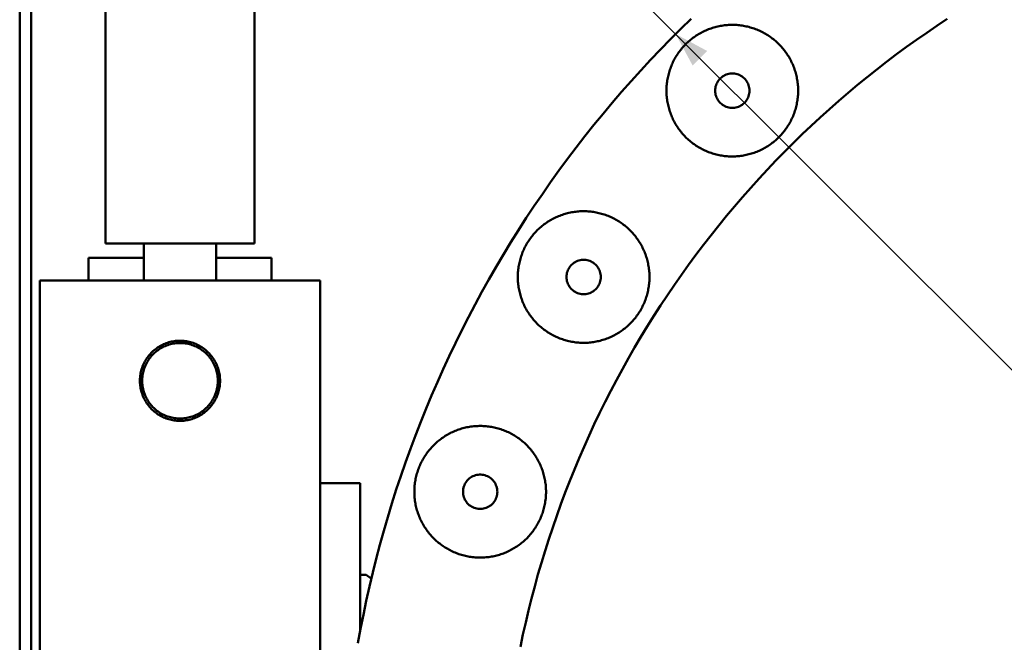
# Model space of a CAD drawing. Header units: millimetres. Extents: x 0 to 841, y 0 to 594.
# Tile 9 of 17: x 203 to 289, y 439 to 493. Entities that reach past the tile are written whole.
import ezdxf

# ---------------------------------------------------------------- set-up
doc = ezdxf.new("R2010")
doc.units = ezdxf.units.MM
doc.layers.add('COTA', color=7, linetype='CONTINUOUS', lineweight=25)
doc.layers.add('VIS', color=7, linetype='CONTINUOUS', lineweight=50)

msp = doc.modelspace()

# ---------------------------------------------------------------- linework, layer by layer
at = {"layer": 'COTA'}
msp.add_line((401.961, 350.263), (243.569, 508.655), dxfattribs=at)
msp.add_solid([(260.539, 491.685), (262.024, 488.927), (263.297, 490.2)], dxfattribs=at)
at = {"layer": 'VIS'}
for points in [[(203.25, 293.974), (203.25, 547.974)], [(204.25, 293.974), (204.25, 547.974)], [(210.75, 473.387), (210.75, 506.887)], [(223.75, 506.887), (223.75, 473.387)], [(261.885, 493.005), (260.985, 492.128), (260.096, 491.239), (259.219, 490.339), (258.353, 489.429), (257.499, 488.507), (256.656, 487.575), (255.825, 486.633), (255.006, 485.68), (254.199, 484.716), (253.404, 483.743), (252.621, 482.76), (251.851, 481.767), (251.093, 480.765), (250.348, 479.753), (249.616, 478.731), (248.897, 477.701), (248.19, 476.662), (247.497, 475.614), (246.817, 474.557), (246.151, 473.492), (245.497, 472.418), (244.858, 471.336), (244.232, 470.247), (243.619, 469.149), (243.021, 468.044), (242.436, 466.932), (241.866, 465.812), (241.309, 464.686), (240.767, 463.552), (240.239, 462.412), (239.726, 461.265), (239.227, 460.111), (238.742, 458.952), (238.272, 457.787), (237.817, 456.615), (237.377, 455.438), (236.951, 454.256), (236.54, 453.068), (236.144, 451.876), (235.764, 450.678), (235.398, 449.476), (235.047, 448.269), (234.712, 447.058), (234.392, 445.843), (234.087, 444.624), (233.797, 443.401), (233.523, 442.175), (233.264, 440.945), (233.021, 439.712), (232.794, 438.476)], [(284.26, 493.001), (283.359, 492.405), (282.465, 491.798), (281.579, 491.179), (280.7, 490.55), (279.83, 489.909), (278.968, 489.257), (278.114, 488.595), (277.269, 487.922), (276.432, 487.238), (275.603, 486.544), (274.784, 485.84), (273.973, 485.125), (273.171, 484.4), (272.379, 483.665), (271.596, 482.921), (270.822, 482.166), (270.058, 481.402), (269.303, 480.628), (268.559, 479.845), (267.824, 479.053), (267.099, 478.251), (266.384, 477.44), (265.68, 476.621), (264.986, 475.793), (264.302, 474.956), (263.629, 474.11), (262.967, 473.256), (262.315, 472.394), (261.675, 471.524), (261.045, 470.645), (260.426, 469.759), (259.819, 468.865), (259.223, 467.964), (258.638, 467.055), (258.064, 466.139), (257.503, 465.216), (256.953, 464.286), (256.414, 463.349), (255.888, 462.405), (255.373, 461.455), (254.87, 460.498), (254.38, 459.535), (253.901, 458.566), (253.435, 457.591), (252.981, 456.61), (252.539, 455.624), (252.11, 454.632), (251.693, 453.635), (251.289, 452.633), (250.898, 451.626), (250.519, 450.613), (250.153, 449.597), (249.8, 448.575), (249.459, 447.55), (249.132, 446.52), (248.817, 445.486), (248.516, 444.448), (248.227, 443.406), (247.952, 442.361), (247.69, 441.313), (247.441, 440.261), (247.205, 439.207), (246.982, 438.149)], [(284.26, 493.001), (283.359, 492.405), (282.465, 491.798), (281.579, 491.179), (280.7, 490.55), (279.83, 489.909), (278.968, 489.257), (278.114, 488.595), (277.269, 487.922), (276.432, 487.238), (275.603, 486.544), (274.784, 485.84), (273.973, 485.125), (273.171, 484.4), (272.379, 483.665), (271.596, 482.921), (270.822, 482.166), (270.058, 481.402), (269.303, 480.628), (268.559, 479.845), (267.824, 479.053), (267.099, 478.251), (266.384, 477.44), (265.68, 476.621), (264.986, 475.793), (264.302, 474.956), (263.629, 474.11), (262.967, 473.256), (262.315, 472.394), (261.675, 471.524), (261.045, 470.645), (260.426, 469.759), (259.819, 468.865), (259.223, 467.964), (258.638, 467.055), (258.064, 466.139), (257.503, 465.216), (256.953, 464.286), (256.414, 463.349), (255.888, 462.405), (255.373, 461.455), (254.87, 460.498), (254.38, 459.535), (253.901, 458.566), (253.435, 457.591), (252.981, 456.61), (252.539, 455.624), (252.11, 454.632), (251.693, 453.635), (251.289, 452.633), (250.898, 451.626), (250.519, 450.613), (250.153, 449.597), (249.8, 448.575), (249.459, 447.55), (249.132, 446.52), (248.817, 445.486), (248.516, 444.448), (248.227, 443.406), (247.952, 442.361), (247.69, 441.313), (247.441, 440.261), (247.205, 439.207), (246.982, 438.149)], [(271.239, 486.735), (271.238, 486.855), (271.234, 486.975), (271.228, 487.095), (271.219, 487.215), (271.208, 487.334), (271.194, 487.453), (271.178, 487.572), (271.159, 487.691), (271.138, 487.809), (271.114, 487.927), (271.088, 488.044), (271.06, 488.16), (271.029, 488.276), (270.995, 488.392), (270.959, 488.506), (270.921, 488.62), (270.881, 488.733), (270.838, 488.845), (270.793, 488.956), (270.745, 489.066), (270.695, 489.176), (270.643, 489.284), (270.589, 489.391), (270.532, 489.497), (270.474, 489.601), (270.413, 489.705), (270.35, 489.807), (270.285, 489.908), (270.217, 490.007), (270.148, 490.105), (270.077, 490.202), (270.003, 490.297), (269.928, 490.39), (269.851, 490.482), (269.772, 490.572), (269.69, 490.661), (269.608, 490.747), (269.523, 490.833), (269.437, 490.916), (269.348, 490.997), (269.259, 491.077), (269.167, 491.155), (269.074, 491.231), (268.98, 491.304), (268.883, 491.376), (268.786, 491.446), (268.687, 491.514), (268.586, 491.58), (268.484, 491.643), (268.381, 491.705), (268.277, 491.764), (268.171, 491.821), (268.065, 491.876), (267.957, 491.929), (267.848, 491.979), (267.738, 492.027), (267.627, 492.073), (267.515, 492.116), (267.402, 492.157), (267.289, 492.196), (267.174, 492.233), (267.059, 492.266), (266.943, 492.298), (266.827, 492.327), (266.71, 492.354), (266.592, 492.378), (266.474, 492.4), (266.356, 492.419), (266.237, 492.436), (266.118, 492.451), (265.999, 492.462), (265.879, 492.472), (265.759, 492.479), (265.639, 492.483), (265.519, 492.485), (265.399, 492.484), (265.279, 492.481), (265.159, 492.476), (265.039, 492.467), (264.92, 492.457), (264.801, 492.444), (264.682, 492.428), (264.563, 492.41), (264.445, 492.389), (264.327, 492.366), (264.21, 492.341), (264.093, 492.313), (263.977, 492.283), (263.861, 492.25), (263.747, 492.215), (263.633, 492.177), (263.519, 492.137), (263.407, 492.095), (263.296, 492.05), (263.185, 492.003), (263.076, 491.954), (262.967, 491.902), (262.86, 491.849), (262.754, 491.793), (262.649, 491.735), (262.545, 491.674), (262.443, 491.612), (262.341, 491.547), (262.242, 491.48), (262.143, 491.411), (262.046, 491.341), (261.951, 491.268), (261.857, 491.193), (261.765, 491.116), (261.674, 491.037), (261.585, 490.957), (261.498, 490.874), (261.413, 490.79), (261.329, 490.704), (261.247, 490.617), (261.167, 490.527), (261.089, 490.436), (261.012, 490.343), (260.938, 490.249), (260.866, 490.154), (260.795, 490.056), (260.727, 489.958), (260.661, 489.857), (260.597, 489.756), (260.535, 489.653), (260.475, 489.549), (260.417, 489.444), (260.362, 489.337), (260.308, 489.23), (260.258, 489.121), (260.209, 489.011), (260.163, 488.901), (260.118, 488.789), (260.077, 488.677), (260.037, 488.563), (260, 488.449), (259.966, 488.334), (259.934, 488.218), (259.904, 488.102), (259.877, 487.985), (259.852, 487.868), (259.829, 487.75), (259.809, 487.632), (259.792, 487.513), (259.777, 487.394), (259.764, 487.274), (259.754, 487.155), (259.747, 487.035), (259.742, 486.915), (259.739, 486.795), (259.739, 486.675), (259.742, 486.555), (259.747, 486.435), (259.754, 486.315), (259.764, 486.196), (259.777, 486.076), (259.792, 485.957), (259.809, 485.838), (259.829, 485.72), (259.852, 485.602), (259.877, 485.485), (259.904, 485.368), (259.934, 485.252), (259.966, 485.136), (260, 485.021), (260.037, 484.907), (260.077, 484.793), (260.118, 484.681), (260.163, 484.569), (260.209, 484.459), (260.258, 484.349), (260.308, 484.24), (260.362, 484.133), (260.417, 484.026), (260.475, 483.921), (260.535, 483.817), (260.597, 483.714), (260.661, 483.613), (260.727, 483.512), (260.795, 483.414), (260.866, 483.317), (260.938, 483.221), (261.012, 483.127), (261.089, 483.034), (261.167, 482.943), (261.247, 482.853), (261.329, 482.766), (261.413, 482.68), (261.498, 482.596), (261.585, 482.513), (261.674, 482.433), (261.765, 482.354), (261.857, 482.277), (261.951, 482.202), (262.046, 482.129), (262.143, 482.059), (262.242, 481.99), (262.341, 481.923), (262.443, 481.858), (262.545, 481.796), (262.649, 481.735), (262.754, 481.677), (262.86, 481.621), (262.967, 481.568), (263.076, 481.516), (263.185, 481.467), (263.296, 481.42), (263.407, 481.375), (263.519, 481.333), (263.633, 481.293), (263.747, 481.255), (263.861, 481.22), (263.977, 481.187), (264.093, 481.157), (264.21, 481.129), (264.327, 481.104), (264.445, 481.081), (264.563, 481.06), (264.682, 481.042), (264.801, 481.026), (264.92, 481.013), (265.039, 481.003), (265.159, 480.994), (265.279, 480.989), (265.399, 480.986), (265.519, 480.985), (265.639, 480.987), (265.759, 480.991), (265.879, 480.998), (265.999, 481.008), (266.118, 481.02), (266.237, 481.034), (266.356, 481.051), (266.474, 481.07), (266.592, 481.092), (266.71, 481.116), (266.827, 481.143), (266.943, 481.172), (267.059, 481.204), (267.174, 481.238), (267.289, 481.274), (267.402, 481.313), (267.515, 481.354), (267.627, 481.397), (267.738, 481.443), (267.848, 481.491), (267.957, 481.541), (268.065, 481.594), (268.171, 481.649), (268.277, 481.706), (268.381, 481.765), (268.484, 481.827), (268.586, 481.89), (268.687, 481.956), (268.786, 482.024), (268.883, 482.094), (268.98, 482.166), (269.074, 482.239), (269.167, 482.315), (269.259, 482.393), (269.348, 482.473), (269.437, 482.554), (269.523, 482.637), (269.608, 482.723), (269.69, 482.809), (269.772, 482.898), (269.851, 482.988), (269.928, 483.08), (270.003, 483.173), (270.077, 483.268), (270.148, 483.365), (270.217, 483.463), (270.285, 483.562), (270.35, 483.663), (270.413, 483.765), (270.474, 483.869), (270.532, 483.973), (270.589, 484.079), (270.643, 484.186), (270.695, 484.294), (270.745, 484.404), (270.793, 484.514), (270.838, 484.625), (270.881, 484.737), (270.921, 484.85), (270.959, 484.964), (270.995, 485.078), (271.029, 485.194), (271.06, 485.31), (271.088, 485.426), (271.114, 485.543), (271.138, 485.661), (271.159, 485.779), (271.178, 485.898), (271.194, 486.017), (271.208, 486.136), (271.219, 486.255), (271.228, 486.375), (271.234, 486.495), (271.238, 486.615), (271.239, 486.735)], [(266.989, 486.735), (266.984, 486.856), (266.97, 486.976), (266.945, 487.094), (266.912, 487.21), (266.869, 487.323), (266.817, 487.432), (266.757, 487.537), (266.688, 487.636), (266.612, 487.73), (266.528, 487.817), (266.438, 487.897), (266.341, 487.969), (266.239, 488.034), (266.132, 488.09), (266.021, 488.138), (265.906, 488.176), (265.789, 488.205), (265.67, 488.224), (265.549, 488.234), (265.429, 488.234), (265.308, 488.224), (265.189, 488.205), (265.072, 488.176), (264.957, 488.138), (264.846, 488.09), (264.739, 488.034), (264.637, 487.969), (264.54, 487.897), (264.45, 487.817), (264.366, 487.73), (264.29, 487.636), (264.221, 487.537), (264.161, 487.432), (264.109, 487.323), (264.066, 487.21), (264.033, 487.094), (264.008, 486.976), (263.994, 486.856), (263.989, 486.735), (263.994, 486.614), (264.008, 486.494), (264.033, 486.376), (264.066, 486.26), (264.109, 486.147), (264.161, 486.038), (264.221, 485.933), (264.29, 485.834), (264.366, 485.74), (264.45, 485.653), (264.54, 485.573), (264.637, 485.501), (264.739, 485.436), (264.846, 485.38), (264.957, 485.332), (265.072, 485.294), (265.189, 485.265), (265.308, 485.246), (265.429, 485.236), (265.549, 485.236), (265.67, 485.246), (265.789, 485.265), (265.906, 485.294), (266.021, 485.332), (266.132, 485.38), (266.239, 485.436), (266.341, 485.501), (266.438, 485.573), (266.528, 485.653), (266.612, 485.74), (266.688, 485.834), (266.757, 485.933), (266.817, 486.038), (266.869, 486.147), (266.912, 486.26), (266.945, 486.376), (266.97, 486.494), (266.984, 486.614), (266.989, 486.735)], [(258.255, 470.453), (258.253, 470.573), (258.25, 470.693), (258.243, 470.813), (258.235, 470.933), (258.223, 471.052), (258.21, 471.171), (258.193, 471.29), (258.175, 471.409), (258.153, 471.527), (258.13, 471.645), (258.104, 471.762), (258.075, 471.878), (258.044, 471.994), (258.011, 472.11), (257.975, 472.224), (257.937, 472.338), (257.896, 472.451), (257.854, 472.563), (257.808, 472.674), (257.761, 472.784), (257.711, 472.894), (257.659, 473.002), (257.605, 473.109), (257.548, 473.215), (257.489, 473.319), (257.428, 473.423), (257.365, 473.525), (257.3, 473.626), (257.233, 473.725), (257.164, 473.823), (257.092, 473.92), (257.019, 474.015), (256.944, 474.108), (256.866, 474.2), (256.787, 474.29), (256.706, 474.379), (256.623, 474.466), (256.539, 474.551), (256.452, 474.634), (256.364, 474.715), (256.274, 474.795), (256.183, 474.873), (256.09, 474.949), (255.995, 475.022), (255.899, 475.094), (255.801, 475.164), (255.702, 475.232), (255.602, 475.298), (255.5, 475.361), (255.397, 475.423), (255.293, 475.482), (255.187, 475.539), (255.08, 475.594), (254.972, 475.647), (254.863, 475.697), (254.754, 475.745), (254.643, 475.791), (254.531, 475.834), (254.418, 475.875), (254.304, 475.914), (254.19, 475.951), (254.075, 475.985), (253.959, 476.016), (253.843, 476.045), (253.726, 476.072), (253.608, 476.096), (253.49, 476.118), (253.372, 476.137), (253.253, 476.154), (253.134, 476.169), (253.014, 476.18), (252.894, 476.19), (252.775, 476.197), (252.655, 476.201), (252.535, 476.203), (252.415, 476.202), (252.295, 476.199), (252.175, 476.194), (252.055, 476.185), (251.935, 476.175), (251.816, 476.162), (251.697, 476.146), (251.578, 476.128), (251.46, 476.107), (251.342, 476.084), (251.225, 476.059), (251.108, 476.031), (250.992, 476.001), (250.877, 475.968), (250.762, 475.933), (250.648, 475.895), (250.535, 475.855), (250.423, 475.813), (250.311, 475.768), (250.201, 475.721), (250.091, 475.672), (249.983, 475.621), (249.876, 475.567), (249.769, 475.511), (249.664, 475.453), (249.561, 475.392), (249.458, 475.33), (249.357, 475.265), (249.257, 475.198), (249.159, 475.129), (249.062, 475.059), (248.967, 474.986), (248.873, 474.911), (248.781, 474.834), (248.69, 474.755), (248.601, 474.675), (248.514, 474.593), (248.428, 474.508), (248.344, 474.422), (248.262, 474.335), (248.182, 474.245), (248.104, 474.154), (248.028, 474.062), (247.954, 473.967), (247.881, 473.872), (247.811, 473.774), (247.743, 473.676), (247.676, 473.576), (247.612, 473.474), (247.55, 473.371), (247.49, 473.267), (247.433, 473.162), (247.377, 473.055), (247.324, 472.948), (247.273, 472.839), (247.224, 472.73), (247.178, 472.619), (247.134, 472.507), (247.092, 472.395), (247.053, 472.281), (247.016, 472.167), (246.981, 472.052), (246.949, 471.936), (246.92, 471.82), (246.892, 471.703), (246.867, 471.586), (246.845, 471.468), (246.825, 471.35), (246.807, 471.231), (246.793, 471.112), (246.78, 470.992), (246.77, 470.873), (246.762, 470.753), (246.757, 470.633), (246.755, 470.513), (246.755, 470.393), (246.757, 470.273), (246.762, 470.153), (246.77, 470.033), (246.78, 469.914), (246.793, 469.794), (246.807, 469.675), (246.825, 469.557), (246.845, 469.438), (246.867, 469.32), (246.892, 469.203), (246.92, 469.086), (246.949, 468.97), (246.981, 468.854), (247.016, 468.739), (247.053, 468.625), (247.092, 468.512), (247.134, 468.399), (247.178, 468.287), (247.224, 468.177), (247.273, 468.067), (247.324, 467.958), (247.377, 467.851), (247.433, 467.744), (247.49, 467.639), (247.55, 467.535), (247.612, 467.432), (247.676, 467.331), (247.743, 467.231), (247.811, 467.132), (247.881, 467.035), (247.954, 466.939), (248.028, 466.845), (248.104, 466.752), (248.182, 466.661), (248.262, 466.572), (248.344, 466.484), (248.428, 466.398), (248.514, 466.314), (248.601, 466.231), (248.69, 466.151), (248.781, 466.072), (248.873, 465.995), (248.967, 465.92), (249.062, 465.848), (249.159, 465.777), (249.257, 465.708), (249.357, 465.641), (249.458, 465.576), (249.561, 465.514), (249.664, 465.454), (249.769, 465.395), (249.876, 465.339), (249.983, 465.286), (250.091, 465.234), (250.201, 465.185), (250.311, 465.138), (250.423, 465.093), (250.535, 465.051), (250.648, 465.011), (250.762, 464.973), (250.877, 464.938), (250.992, 464.906), (251.108, 464.875), (251.225, 464.847), (251.342, 464.822), (251.46, 464.799), (251.578, 464.778), (251.697, 464.76), (251.816, 464.744), (251.935, 464.731), (252.055, 464.721), (252.175, 464.713), (252.295, 464.707), (252.415, 464.704), (252.535, 464.703), (252.655, 464.705), (252.775, 464.709), (252.894, 464.716), (253.014, 464.726), (253.134, 464.738), (253.253, 464.752), (253.372, 464.769), (253.49, 464.788), (253.608, 464.81), (253.726, 464.834), (253.843, 464.861), (253.959, 464.89), (254.075, 464.922), (254.19, 464.956), (254.304, 464.992), (254.418, 465.031), (254.531, 465.072), (254.643, 465.115), (254.754, 465.161), (254.863, 465.209), (254.972, 465.26), (255.08, 465.312), (255.187, 465.367), (255.293, 465.424), (255.397, 465.483), (255.5, 465.545), (255.602, 465.609), (255.702, 465.674), (255.801, 465.742), (255.899, 465.812), (255.995, 465.884), (256.09, 465.958), (256.183, 466.033), (256.274, 466.111), (256.364, 466.191), (256.452, 466.272), (256.539, 466.356), (256.623, 466.441), (256.706, 466.527), (256.787, 466.616), (256.866, 466.706), (256.944, 466.798), (257.019, 466.892), (257.092, 466.987), (257.164, 467.083), (257.233, 467.181), (257.3, 467.28), (257.365, 467.381), (257.428, 467.483), (257.489, 467.587), (257.548, 467.691), (257.605, 467.797), (257.659, 467.904), (257.711, 468.012), (257.761, 468.122), (257.808, 468.232), (257.854, 468.343), (257.896, 468.455), (257.937, 468.568), (257.975, 468.682), (258.011, 468.797), (258.044, 468.912), (258.075, 469.028), (258.104, 469.144), (258.13, 469.261), (258.153, 469.379), (258.175, 469.497), (258.193, 469.616), (258.21, 469.735), (258.223, 469.854), (258.235, 469.974), (258.243, 470.093), (258.25, 470.213), (258.253, 470.333), (258.255, 470.453)], [(223.75, 473.387), (223.63, 473.387), (223.509, 473.387), (223.389, 473.387), (223.269, 473.387), (223.148, 473.387), (223.028, 473.387), (222.907, 473.387), (222.787, 473.387), (222.667, 473.387), (222.546, 473.387), (222.426, 473.387), (222.306, 473.387), (222.185, 473.387), (222.065, 473.387), (221.944, 473.387), (221.824, 473.387), (221.704, 473.387), (221.583, 473.387), (221.463, 473.387), (221.343, 473.387), (221.222, 473.387), (221.102, 473.387), (220.981, 473.387), (220.861, 473.387), (220.741, 473.387), (220.62, 473.387), (220.5, 473.387), (220.38, 473.387), (220.259, 473.387), (220.139, 473.387), (220.019, 473.387), (219.898, 473.387), (219.778, 473.387), (219.657, 473.387), (219.537, 473.387), (219.417, 473.387), (219.296, 473.387), (219.176, 473.387), (219.056, 473.387), (218.935, 473.387), (218.815, 473.387), (218.694, 473.387), (218.574, 473.387), (218.454, 473.387), (218.333, 473.387), (218.213, 473.387), (218.093, 473.387), (217.972, 473.387), (217.852, 473.387), (217.731, 473.387), (217.611, 473.387), (217.491, 473.387), (217.37, 473.387), (217.25, 473.387), (217.13, 473.387), (217.009, 473.387), (216.889, 473.387), (216.769, 473.387), (216.648, 473.387), (216.528, 473.387), (216.407, 473.387), (216.287, 473.387), (216.167, 473.387), (216.046, 473.387), (215.926, 473.387), (215.806, 473.387), (215.685, 473.387), (215.565, 473.387), (215.444, 473.387), (215.324, 473.387), (215.204, 473.387), (215.083, 473.387), (214.963, 473.387), (214.843, 473.387), (214.722, 473.387), (214.602, 473.387), (214.481, 473.387), (214.361, 473.387), (214.241, 473.387), (214.12, 473.387), (214, 473.387), (213.88, 473.387), (213.759, 473.387), (213.639, 473.387), (213.519, 473.387), (213.398, 473.387), (213.278, 473.387), (213.157, 473.387), (213.037, 473.387), (212.917, 473.387), (212.796, 473.387), (212.676, 473.387), (212.556, 473.387), (212.435, 473.387), (212.315, 473.387), (212.194, 473.387), (212.074, 473.387), (211.954, 473.387), (211.833, 473.387), (211.713, 473.387), (211.593, 473.387), (211.472, 473.387), (211.352, 473.387), (211.231, 473.387), (211.111, 473.387), (210.991, 473.387), (210.87, 473.387), (210.75, 473.387)], [(214.1, 470.137), (214.1, 473.387)], [(220.4, 473.387), (220.4, 470.137)], [(209.25, 470.137), (209.25, 472.137)], [(209.25, 472.137), (214.1, 472.137)], [(220.4, 472.137), (225.25, 472.137)], [(225.25, 470.137), (225.25, 472.137)], [(254.005, 470.453), (254, 470.574), (253.985, 470.694), (253.961, 470.812), (253.927, 470.928), (253.885, 471.041), (253.833, 471.15), (253.772, 471.255), (253.704, 471.354), (253.627, 471.448), (253.544, 471.535), (253.453, 471.615), (253.357, 471.688), (253.255, 471.752), (253.148, 471.808), (253.037, 471.856), (252.922, 471.894), (252.805, 471.923), (252.685, 471.942), (252.565, 471.952), (252.444, 471.952), (252.324, 471.942), (252.205, 471.923), (252.087, 471.894), (251.973, 471.856), (251.862, 471.808), (251.755, 471.752), (251.653, 471.688), (251.556, 471.615), (251.466, 471.535), (251.382, 471.448), (251.305, 471.354), (251.237, 471.255), (251.176, 471.15), (251.125, 471.041), (251.082, 470.928), (251.048, 470.812), (251.024, 470.694), (251.01, 470.574), (251.005, 470.453), (251.01, 470.332), (251.024, 470.212), (251.048, 470.094), (251.082, 469.978), (251.125, 469.865), (251.176, 469.756), (251.237, 469.651), (251.305, 469.552), (251.382, 469.458), (251.466, 469.371), (251.556, 469.291), (251.653, 469.219), (251.755, 469.154), (251.862, 469.098), (251.973, 469.051), (252.087, 469.012), (252.205, 468.983), (252.324, 468.964), (252.444, 468.954), (252.565, 468.954), (252.685, 468.964), (252.805, 468.983), (252.922, 469.012), (253.037, 469.051), (253.148, 469.098), (253.255, 469.154), (253.357, 469.219), (253.453, 469.291), (253.544, 469.371), (253.627, 469.458), (253.704, 469.552), (253.772, 469.651), (253.833, 469.756), (253.885, 469.865), (253.927, 469.978), (253.961, 470.094), (253.985, 470.212), (254, 470.332), (254.005, 470.453)], [(205, 470.137), (229.5, 470.137)], [(205, 412.887), (205, 470.137)], [(229.5, 452.437), (229.5, 470.137)], [(220.75, 461.387), (220.748, 461.507), (220.742, 461.627), (220.731, 461.747), (220.717, 461.866), (220.699, 461.985), (220.676, 462.103), (220.649, 462.22), (220.619, 462.336), (220.584, 462.451), (220.546, 462.565), (220.503, 462.677), (220.457, 462.788), (220.407, 462.898), (220.353, 463.005), (220.296, 463.111), (220.235, 463.214), (220.171, 463.316), (220.103, 463.415), (220.031, 463.511), (219.957, 463.606), (219.879, 463.697), (219.798, 463.786), (219.714, 463.872), (219.627, 463.955), (219.538, 464.035), (219.446, 464.112), (219.351, 464.186), (219.253, 464.257), (219.154, 464.324), (219.052, 464.387), (218.948, 464.447), (218.842, 464.504), (218.734, 464.557), (218.624, 464.606), (218.513, 464.651), (218.4, 464.692), (218.286, 464.73), (218.17, 464.764), (218.054, 464.793), (217.936, 464.819), (217.818, 464.84), (217.699, 464.858), (217.58, 464.871), (217.46, 464.88), (217.34, 464.886), (217.22, 464.887), (217.1, 464.884), (216.98, 464.876), (216.86, 464.865), (216.741, 464.85), (216.623, 464.83), (216.505, 464.807), (216.388, 464.779), (216.272, 464.747), (216.157, 464.712), (216.044, 464.672), (215.931, 464.629), (215.821, 464.582), (215.712, 464.531), (215.605, 464.476), (215.5, 464.418), (215.397, 464.356), (215.296, 464.291), (215.198, 464.222), (215.102, 464.15), (215.008, 464.074), (214.917, 463.996), (214.829, 463.914), (214.743, 463.83), (214.661, 463.742), (214.582, 463.652), (214.506, 463.559), (214.433, 463.463), (214.363, 463.365), (214.297, 463.265), (214.234, 463.163), (214.175, 463.058), (214.119, 462.952), (214.067, 462.843), (214.019, 462.733), (213.975, 462.621), (213.935, 462.508), (213.898, 462.394), (213.865, 462.278), (213.837, 462.161), (213.812, 462.044), (213.792, 461.925), (213.775, 461.806), (213.763, 461.687), (213.755, 461.567), (213.751, 461.447), (213.751, 461.327), (213.755, 461.207), (213.763, 461.087), (213.775, 460.967), (213.792, 460.848), (213.812, 460.73), (213.837, 460.612), (213.865, 460.495), (213.898, 460.38), (213.935, 460.265), (213.975, 460.152), (214.019, 460.04), (214.067, 459.93), (214.119, 459.822), (214.175, 459.715), (214.234, 459.611), (214.297, 459.508), (214.363, 459.408), (214.433, 459.31), (214.506, 459.215), (214.582, 459.122), (214.661, 459.031), (214.743, 458.944), (214.829, 458.859), (214.917, 458.778), (215.008, 458.699), (215.102, 458.624), (215.198, 458.552), (215.296, 458.483), (215.397, 458.418), (215.5, 458.356), (215.605, 458.297), (215.712, 458.243), (215.821, 458.192), (215.931, 458.145), (216.044, 458.101), (216.157, 458.062), (216.272, 458.026), (216.388, 457.995), (216.505, 457.967), (216.623, 457.943), (216.741, 457.924), (216.86, 457.909), (216.98, 457.897), (217.1, 457.89), (217.22, 457.887), (217.34, 457.888), (217.46, 457.893), (217.58, 457.902), (217.699, 457.916), (217.818, 457.933), (217.936, 457.955), (218.054, 457.98), (218.17, 458.01), (218.286, 458.044), (218.4, 458.081), (218.513, 458.122), (218.624, 458.168), (218.734, 458.217), (218.842, 458.27), (218.948, 458.326), (219.052, 458.386), (219.154, 458.45), (219.253, 458.517), (219.351, 458.587), (219.446, 458.661), (219.538, 458.738), (219.627, 458.818), (219.714, 458.901), (219.798, 458.987), (219.879, 459.076), (219.957, 459.168), (220.031, 459.262), (220.103, 459.359), (220.171, 459.458), (220.235, 459.559), (220.296, 459.663), (220.353, 459.768), (220.407, 459.876), (220.457, 459.985), (220.503, 460.096), (220.546, 460.209), (220.584, 460.322), (220.619, 460.437), (220.649, 460.554), (220.676, 460.671), (220.699, 460.789), (220.717, 460.908), (220.731, 461.027), (220.742, 461.147), (220.748, 461.267), (220.75, 461.387)], [(220.55, 461.387), (220.548, 461.507), (220.541, 461.628), (220.53, 461.748), (220.515, 461.867), (220.495, 461.986), (220.471, 462.104), (220.443, 462.221), (220.41, 462.338), (220.373, 462.452), (220.332, 462.566), (220.287, 462.677), (220.238, 462.787), (220.185, 462.896), (220.128, 463.002), (220.067, 463.106), (220.002, 463.208), (219.934, 463.307), (219.862, 463.404), (219.787, 463.498), (219.708, 463.589), (219.626, 463.677), (219.54, 463.762), (219.452, 463.845), (219.361, 463.923), (219.267, 463.999), (219.17, 464.071), (219.071, 464.139), (218.969, 464.204), (218.865, 464.265), (218.759, 464.322), (218.651, 464.375), (218.541, 464.424), (218.429, 464.469), (218.316, 464.51), (218.201, 464.547), (218.085, 464.579), (217.968, 464.608), (217.849, 464.632), (217.73, 464.652), (217.611, 464.667), (217.491, 464.678), (217.371, 464.685), (217.25, 464.687), (217.129, 464.685), (217.009, 464.678), (216.889, 464.667), (216.77, 464.652), (216.651, 464.632), (216.532, 464.608), (216.415, 464.579), (216.299, 464.547), (216.184, 464.51), (216.071, 464.469), (215.959, 464.424), (215.849, 464.375), (215.741, 464.322), (215.635, 464.265), (215.531, 464.204), (215.429, 464.139), (215.33, 464.071), (215.233, 463.999), (215.139, 463.923), (215.048, 463.845), (214.96, 463.762), (214.874, 463.677), (214.792, 463.589), (214.713, 463.498), (214.638, 463.404), (214.566, 463.307), (214.498, 463.208), (214.433, 463.106), (214.372, 463.002), (214.315, 462.896), (214.262, 462.787), (214.213, 462.677), (214.168, 462.566), (214.127, 462.452), (214.09, 462.338), (214.057, 462.221), (214.029, 462.104), (214.005, 461.986), (213.985, 461.867), (213.97, 461.748), (213.959, 461.628), (213.952, 461.507), (213.95, 461.387), (213.952, 461.266), (213.959, 461.146), (213.97, 461.026), (213.985, 460.906), (214.005, 460.787), (214.029, 460.669), (214.057, 460.552), (214.09, 460.436), (214.127, 460.321), (214.168, 460.208), (214.213, 460.096), (214.262, 459.986), (214.315, 459.878), (214.372, 459.772), (214.433, 459.668), (214.498, 459.566), (214.566, 459.467), (214.638, 459.37), (214.713, 459.276), (214.792, 459.185), (214.874, 459.096), (214.96, 459.011), (215.048, 458.929), (215.139, 458.85), (215.233, 458.775), (215.33, 458.703), (215.429, 458.635), (215.531, 458.57), (215.635, 458.509), (215.741, 458.452), (215.849, 458.399), (215.959, 458.35), (216.071, 458.305), (216.184, 458.264), (216.299, 458.227), (216.415, 458.194), (216.532, 458.166), (216.651, 458.142), (216.77, 458.122), (216.889, 458.107), (217.009, 458.096), (217.129, 458.089), (217.25, 458.087), (217.371, 458.089), (217.491, 458.096), (217.611, 458.107), (217.73, 458.122), (217.849, 458.142), (217.968, 458.166), (218.085, 458.194), (218.201, 458.227), (218.316, 458.264), (218.429, 458.305), (218.541, 458.35), (218.651, 458.399), (218.759, 458.452), (218.865, 458.509), (218.969, 458.57), (219.071, 458.635), (219.17, 458.703), (219.267, 458.775), (219.361, 458.85), (219.452, 458.929), (219.54, 459.011), (219.626, 459.096), (219.708, 459.185), (219.787, 459.276), (219.862, 459.37), (219.934, 459.467), (220.002, 459.566), (220.067, 459.668), (220.128, 459.772), (220.185, 459.878), (220.238, 459.986), (220.287, 460.096), (220.332, 460.208), (220.373, 460.321), (220.41, 460.436), (220.443, 460.552), (220.471, 460.669), (220.495, 460.787), (220.515, 460.906), (220.53, 461.026), (220.541, 461.146), (220.548, 461.266), (220.55, 461.387)], [(249.219, 451.69), (249.218, 451.81), (249.214, 451.93), (249.208, 452.05), (249.199, 452.17), (249.188, 452.289), (249.174, 452.408), (249.158, 452.527), (249.139, 452.646), (249.118, 452.764), (249.094, 452.882), (249.068, 452.999), (249.039, 453.115), (249.008, 453.231), (248.975, 453.347), (248.939, 453.461), (248.901, 453.575), (248.861, 453.688), (248.818, 453.8), (248.773, 453.911), (248.725, 454.021), (248.675, 454.131), (248.623, 454.239), (248.569, 454.346), (248.512, 454.452), (248.453, 454.556), (248.393, 454.66), (248.33, 454.762), (248.264, 454.863), (248.197, 454.962), (248.128, 455.06), (248.056, 455.157), (247.983, 455.252), (247.908, 455.345), (247.83, 455.437), (247.751, 455.527), (247.67, 455.616), (247.587, 455.703), (247.503, 455.788), (247.416, 455.871), (247.328, 455.952), (247.238, 456.032), (247.147, 456.11), (247.054, 456.186), (246.959, 456.259), (246.863, 456.331), (246.766, 456.401), (246.666, 456.469), (246.566, 456.535), (246.464, 456.598), (246.361, 456.66), (246.257, 456.719), (246.151, 456.776), (246.044, 456.831), (245.937, 456.884), (245.828, 456.934), (245.718, 456.982), (245.607, 457.028), (245.495, 457.071), (245.382, 457.112), (245.269, 457.151), (245.154, 457.188), (245.039, 457.222), (244.923, 457.253), (244.807, 457.282), (244.69, 457.309), (244.572, 457.333), (244.454, 457.355), (244.336, 457.374), (244.217, 457.391), (244.098, 457.406), (243.978, 457.417), (243.859, 457.427), (243.739, 457.434), (243.619, 457.438), (243.499, 457.44), (243.379, 457.439), (243.259, 457.436), (243.139, 457.431), (243.019, 457.422), (242.9, 457.412), (242.78, 457.399), (242.661, 457.383), (242.543, 457.365), (242.424, 457.344), (242.307, 457.321), (242.189, 457.296), (242.073, 457.268), (241.957, 457.238), (241.841, 457.205), (241.726, 457.17), (241.612, 457.132), (241.499, 457.092), (241.387, 457.05), (241.275, 457.005), (241.165, 456.958), (241.055, 456.909), (240.947, 456.858), (240.84, 456.804), (240.734, 456.748), (240.629, 456.69), (240.525, 456.629), (240.422, 456.567), (240.321, 456.502), (240.222, 456.435), (240.123, 456.366), (240.026, 456.296), (239.931, 456.223), (239.837, 456.148), (239.745, 456.071), (239.654, 455.992), (239.565, 455.912), (239.478, 455.829), (239.392, 455.745), (239.309, 455.659), (239.227, 455.572), (239.147, 455.482), (239.068, 455.391), (238.992, 455.299), (238.918, 455.204), (238.845, 455.109), (238.775, 455.011), (238.707, 454.913), (238.641, 454.812), (238.576, 454.711), (238.514, 454.608), (238.455, 454.504), (238.397, 454.399), (238.341, 454.292), (238.288, 454.185), (238.237, 454.076), (238.189, 453.966), (238.142, 453.856), (238.098, 453.744), (238.057, 453.632), (238.017, 453.518), (237.98, 453.404), (237.946, 453.289), (237.913, 453.173), (237.884, 453.057), (237.856, 452.94), (237.832, 452.823), (237.809, 452.705), (237.789, 452.587), (237.772, 452.468), (237.757, 452.349), (237.744, 452.229), (237.734, 452.11), (237.727, 451.99), (237.722, 451.87), (237.719, 451.75), (237.719, 451.63), (237.722, 451.51), (237.727, 451.39), (237.734, 451.27), (237.744, 451.151), (237.757, 451.031), (237.772, 450.912), (237.789, 450.794), (237.809, 450.675), (237.832, 450.557), (237.856, 450.44), (237.884, 450.323), (237.913, 450.207), (237.946, 450.091), (237.98, 449.976), (238.017, 449.862), (238.057, 449.749), (238.098, 449.636), (238.142, 449.524), (238.189, 449.414), (238.237, 449.304), (238.288, 449.195), (238.341, 449.088), (238.397, 448.981), (238.455, 448.876), (238.514, 448.772), (238.576, 448.669), (238.641, 448.568), (238.707, 448.467), (238.775, 448.369), (238.845, 448.272), (238.918, 448.176), (238.992, 448.082), (239.068, 447.989), (239.147, 447.898), (239.227, 447.808), (239.309, 447.721), (239.392, 447.635), (239.478, 447.551), (239.565, 447.468), (239.654, 447.388), (239.745, 447.309), (239.837, 447.232), (239.931, 447.157), (240.026, 447.084), (240.123, 447.014), (240.222, 446.945), (240.321, 446.878), (240.422, 446.813), (240.525, 446.751), (240.629, 446.691), (240.734, 446.632), (240.84, 446.576), (240.947, 446.523), (241.055, 446.471), (241.165, 446.422), (241.275, 446.375), (241.387, 446.33), (241.499, 446.288), (241.612, 446.248), (241.726, 446.21), (241.841, 446.175), (241.957, 446.142), (242.073, 446.112), (242.189, 446.084), (242.307, 446.059), (242.424, 446.036), (242.543, 446.015), (242.661, 445.997), (242.78, 445.981), (242.9, 445.968), (243.019, 445.958), (243.139, 445.95), (243.259, 445.944), (243.379, 445.941), (243.499, 445.94), (243.619, 445.942), (243.739, 445.946), (243.859, 445.953), (243.978, 445.963), (244.098, 445.975), (244.217, 445.989), (244.336, 446.006), (244.454, 446.025), (244.572, 446.047), (244.69, 446.071), (244.807, 446.098), (244.923, 446.127), (245.039, 446.159), (245.154, 446.193), (245.269, 446.229), (245.382, 446.268), (245.495, 446.309), (245.607, 446.352), (245.718, 446.398), (245.828, 446.446), (245.937, 446.497), (246.044, 446.549), (246.151, 446.604), (246.257, 446.661), (246.361, 446.72), (246.464, 446.782), (246.566, 446.845), (246.666, 446.911), (246.766, 446.979), (246.863, 447.049), (246.959, 447.121), (247.054, 447.195), (247.147, 447.27), (247.238, 447.348), (247.328, 447.428), (247.416, 447.509), (247.503, 447.592), (247.587, 447.678), (247.67, 447.764), (247.751, 447.853), (247.83, 447.943), (247.908, 448.035), (247.983, 448.128), (248.056, 448.223), (248.128, 448.32), (248.197, 448.418), (248.264, 448.517), (248.33, 448.618), (248.393, 448.72), (248.453, 448.824), (248.512, 448.928), (248.569, 449.034), (248.623, 449.141), (248.675, 449.249), (248.725, 449.359), (248.773, 449.469), (248.818, 449.58), (248.861, 449.692), (248.901, 449.805), (248.939, 449.919), (248.975, 450.033), (249.008, 450.149), (249.039, 450.265), (249.068, 450.381), (249.094, 450.498), (249.118, 450.616), (249.139, 450.734), (249.158, 450.853), (249.174, 450.972), (249.188, 451.091), (249.199, 451.21), (249.208, 451.33), (249.214, 451.45), (249.218, 451.57), (249.219, 451.69)], [(229.5, 427.637), (229.5, 452.437)], [(229.5, 452.437), (233, 452.437)], [(233, 439.6), (233, 452.437)], [(244.969, 451.69), (244.964, 451.811), (244.949, 451.931), (244.925, 452.049), (244.892, 452.165), (244.849, 452.278), (244.797, 452.387), (244.737, 452.492), (244.668, 452.591), (244.592, 452.685), (244.508, 452.772), (244.418, 452.852), (244.321, 452.925), (244.219, 452.989), (244.112, 453.045), (244.001, 453.093), (243.886, 453.131), (243.769, 453.16), (243.65, 453.179), (243.529, 453.189), (243.408, 453.189), (243.288, 453.179), (243.169, 453.16), (243.052, 453.131), (242.937, 453.093), (242.826, 453.045), (242.719, 452.989), (242.617, 452.925), (242.52, 452.852), (242.43, 452.772), (242.346, 452.685), (242.27, 452.591), (242.201, 452.492), (242.141, 452.387), (242.089, 452.278), (242.046, 452.165), (242.012, 452.049), (241.988, 451.931), (241.974, 451.811), (241.969, 451.69), (241.974, 451.569), (241.988, 451.449), (242.012, 451.331), (242.046, 451.215), (242.089, 451.102), (242.141, 450.993), (242.201, 450.888), (242.27, 450.789), (242.346, 450.695), (242.43, 450.608), (242.52, 450.528), (242.617, 450.456), (242.719, 450.391), (242.826, 450.335), (242.937, 450.288), (243.052, 450.249), (243.169, 450.22), (243.288, 450.201), (243.408, 450.191), (243.529, 450.191), (243.65, 450.201), (243.769, 450.22), (243.886, 450.249), (244.001, 450.288), (244.112, 450.335), (244.219, 450.391), (244.321, 450.456), (244.418, 450.528), (244.508, 450.608), (244.592, 450.695), (244.668, 450.789), (244.737, 450.888), (244.797, 450.993), (244.849, 451.102), (244.892, 451.215), (244.925, 451.331), (244.949, 451.449), (244.964, 451.569), (244.969, 451.69)], [(233, 444.437), (233.5, 444.437)], [(233.5, 444.437), (233.961, 444.102)]]:
    msp.add_lwpolyline(points, dxfattribs=at)

doc.saveas('drawing.dxf')
